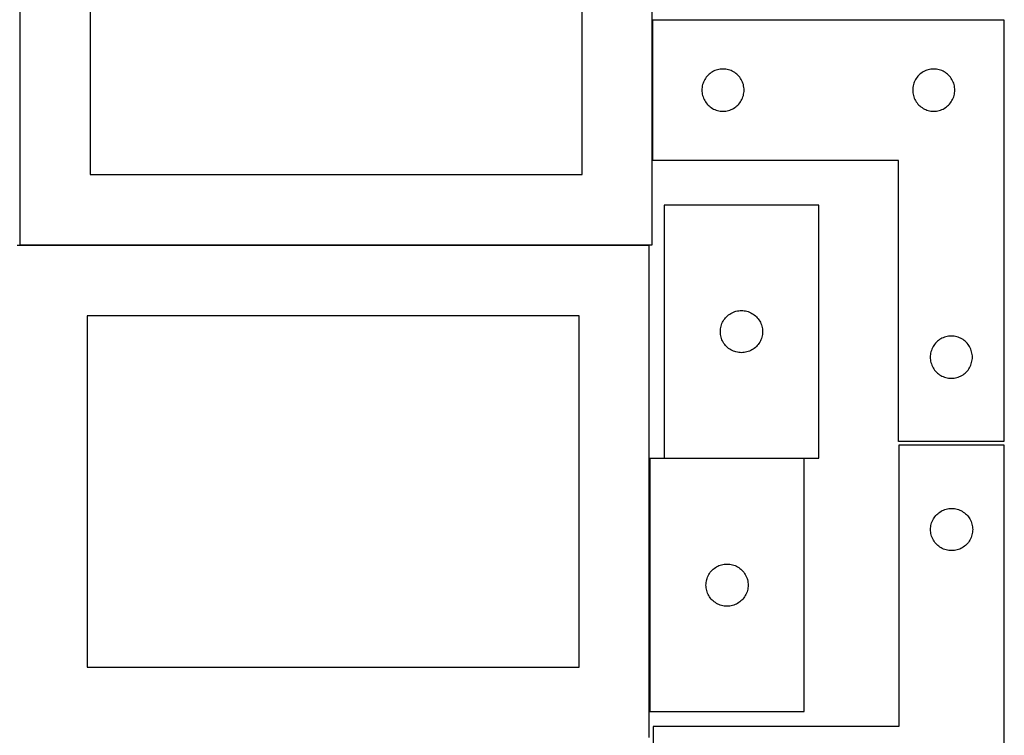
# Model space of a CAD drawing. Header units: millimetres. Extents: x 7 to 1243, y 7 to 2493.
# Tile 16 of 22: x 821 to 1241, y 1275 to 1580. Entities that reach past the tile are written whole.
import ezdxf

# ---------------------------------------------------------------- set-up
doc = ezdxf.new("R2010")
doc.units = ezdxf.units.MM
doc.layers.add('COMMON', color=5, linetype='CONTINUOUS', true_color=0x0000ff)
doc.layers.add('CUT', color=7, linetype='CONTINUOUS', true_color=0x000000)

msp = doc.modelspace()

# ---------------------------------------------------------------- linework, layer by layer
at = {"layer": 'COMMON'}
for p, q in [((1091.150109, 1580.279732), (1091.150109, 1520.279732)), ((1089.887321, 1392.990052), (1089.887321, 1284.990052)), ((1155.987322, 1393.090053), (1096.136001, 1393.090053))]:
    msp.add_line(p, q, dxfattribs=at)
at = {"layer": 'CUT'}
for p, q in [((821.050108, 1694.247011), (821.050108, 1484.247011)), ((1091.050108, 1484.247011), (1091.050108, 1694.247011)), ((851.050108, 1664.247011), (851.050108, 1514.247011)), ((1061.050108, 1514.247011), (1061.050108, 1664.247011)), ((1091.250109, 1520.279732), (1091.250109, 1580.279732)), ((1091.250109, 1580.279732), (1241.250109, 1580.279732)), ((1241.250109, 1580.279732), (1241.250109, 1400.279732)), ((1114.109929, 1555.758585), (1113.766882, 1555.279864)), ((1114.483551, 1556.213844), (1114.109929, 1555.758585)), ((1114.886148, 1556.643693), (1114.483551, 1556.213844)), ((1115.315997, 1557.04629), (1114.886148, 1556.643693)), ((1115.771256, 1557.419912), (1115.315997, 1557.04629)), ((1116.249977, 1557.762959), (1115.771256, 1557.419912)), ((1116.750109, 1558.073961), (1116.249977, 1557.762959)), ((1117.269511, 1558.351587), (1116.750109, 1558.073961)), ((1117.805958, 1558.594648), (1117.269511, 1558.351587)), ((1118.357154, 1558.802103), (1117.805958, 1558.594648)), ((1118.920738, 1558.973065), (1118.357154, 1558.802103)), ((1119.494296, 1559.1068), (1118.920738, 1558.973065)), ((1120.075373, 1559.202736), (1119.494296, 1559.1068)), ((1120.661481, 1559.260462), (1120.075373, 1559.202736)), ((1121.250109, 1559.279732), (1120.661481, 1559.260462)), ((1121.838737, 1559.260462), (1121.250109, 1559.279732)), ((1122.424845, 1559.202736), (1121.838737, 1559.260462)), ((1123.005922, 1559.1068), (1122.424845, 1559.202736)), ((1123.57948, 1558.973065), (1123.005922, 1559.1068)), ((1124.143064, 1558.802103), (1123.57948, 1558.973065)), ((1124.69426, 1558.594648), (1124.143064, 1558.802103)), ((1125.230707, 1558.351587), (1124.69426, 1558.594648)), ((1125.750109, 1558.073961), (1125.230707, 1558.351587)), ((1126.250241, 1557.762959), (1125.750109, 1558.073961)), ((1126.728962, 1557.419912), (1126.250241, 1557.762959)), ((1127.184221, 1557.04629), (1126.728962, 1557.419912)), ((1127.61407, 1556.643693), (1127.184221, 1557.04629)), ((1128.016667, 1556.213844), (1127.61407, 1556.643693)), ((1128.390289, 1555.758585), (1128.016667, 1556.213844)), ((1128.733335, 1555.279864), (1128.390289, 1555.758585)), ((1204.109929, 1555.758585), (1203.766882, 1555.279864)), ((1204.483551, 1556.213844), (1204.109929, 1555.758585)), ((1204.886148, 1556.643693), (1204.483551, 1556.213844)), ((1205.315997, 1557.04629), (1204.886148, 1556.643693)), ((1205.771256, 1557.419912), (1205.315997, 1557.04629)), ((1206.249977, 1557.762959), (1205.771256, 1557.419912)), ((1206.750109, 1558.073961), (1206.249977, 1557.762959)), ((1207.269511, 1558.351587), (1206.750109, 1558.073961)), ((1207.805958, 1558.594648), (1207.269511, 1558.351587)), ((1208.357154, 1558.802103), (1207.805958, 1558.594648)), ((1208.920738, 1558.973065), (1208.357154, 1558.802103)), ((1209.494296, 1559.1068), (1208.920738, 1558.973065)), ((1210.075373, 1559.202736), (1209.494296, 1559.1068)), ((1210.661481, 1559.260462), (1210.075373, 1559.202736)), ((1211.250109, 1559.279732), (1210.661481, 1559.260462)), ((1211.838737, 1559.260462), (1211.250109, 1559.279732)), ((1212.424845, 1559.202736), (1211.838737, 1559.260462)), ((1213.005922, 1559.1068), (1212.424845, 1559.202736)), ((1213.57948, 1558.973065), (1213.005922, 1559.1068)), ((1214.143064, 1558.802103), (1213.57948, 1558.973065)), ((1214.69426, 1558.594648), (1214.143064, 1558.802103)), ((1215.230707, 1558.351587), (1214.69426, 1558.594648)), ((1215.750109, 1558.073961), (1215.230707, 1558.351587)), ((1216.250241, 1557.762959), (1215.750109, 1558.073961)), ((1216.728962, 1557.419912), (1216.250241, 1557.762959)), ((1217.184221, 1557.04629), (1216.728962, 1557.419912)), ((1217.61407, 1556.643693), (1217.184221, 1557.04629)), ((1218.016667, 1556.213844), (1217.61407, 1556.643693)), ((1218.390289, 1555.758585), (1218.016667, 1556.213844)), ((1218.733335, 1555.279864), (1218.390289, 1555.758585)), ((1112.327105, 1551.454468), (1112.269379, 1550.86836)), ((1112.423041, 1552.035545), (1112.327105, 1551.454468)), ((1112.556776, 1552.609104), (1112.423041, 1552.035545)), ((1112.727738, 1553.172687), (1112.556776, 1552.609104)), ((1112.935193, 1553.723883), (1112.727738, 1553.172687)), ((1113.178254, 1554.26033), (1112.935193, 1553.723883)), ((1113.45588, 1554.779732), (1113.178254, 1554.26033)), ((1113.766882, 1555.279864), (1113.45588, 1554.779732)), ((1129.044338, 1554.779732), (1128.733335, 1555.279864)), ((1129.321964, 1554.26033), (1129.044338, 1554.779732)), ((1129.565025, 1553.723883), (1129.321964, 1554.26033)), ((1129.77248, 1553.172687), (1129.565025, 1553.723883)), ((1129.943441, 1552.609104), (1129.77248, 1553.172687)), ((1130.077176, 1552.035545), (1129.943441, 1552.609104)), ((1130.173113, 1551.454468), (1130.077176, 1552.035545)), ((1130.230839, 1550.86836), (1130.173113, 1551.454468)), ((1202.327105, 1551.454468), (1202.269379, 1550.86836)), ((1202.423041, 1552.035545), (1202.327105, 1551.454468)), ((1202.556776, 1552.609104), (1202.423041, 1552.035545)), ((1202.727738, 1553.172687), (1202.556776, 1552.609104)), ((1202.935193, 1553.723883), (1202.727738, 1553.172687)), ((1203.178254, 1554.26033), (1202.935193, 1553.723883)), ((1203.45588, 1554.779732), (1203.178254, 1554.26033)), ((1203.766882, 1555.279864), (1203.45588, 1554.779732)), ((1219.044338, 1554.779732), (1218.733335, 1555.279864)), ((1219.321964, 1554.26033), (1219.044338, 1554.779732)), ((1219.565025, 1553.723883), (1219.321964, 1554.26033)), ((1219.77248, 1553.172687), (1219.565025, 1553.723883)), ((1219.943441, 1552.609104), (1219.77248, 1553.172687)), ((1220.077176, 1552.035545), (1219.943441, 1552.609104)), ((1220.173113, 1551.454468), (1220.077176, 1552.035545)), ((1220.230839, 1550.86836), (1220.173113, 1551.454468)), ((1112.269379, 1550.86836), (1112.250109, 1550.279732)), ((1112.250109, 1550.279732), (1112.269379, 1549.691104)), ((1112.269379, 1549.691104), (1112.327105, 1549.104996)), ((1112.327105, 1549.104996), (1112.423041, 1548.523919)), ((1112.423041, 1548.523919), (1112.556776, 1547.950361)), ((1112.556776, 1547.950361), (1112.727738, 1547.386777)), ((1112.727738, 1547.386777), (1112.935193, 1546.835581)), ((1129.565025, 1546.835581), (1129.77248, 1547.386777)), ((1129.77248, 1547.386777), (1129.943441, 1547.950361)), ((1129.943441, 1547.950361), (1130.077176, 1548.523919)), ((1130.077176, 1548.523919), (1130.173113, 1549.104996)), ((1130.173113, 1549.104996), (1130.230839, 1549.691104)), ((1130.250109, 1550.279732), (1130.230839, 1550.86836)), ((1130.230839, 1549.691104), (1130.250109, 1550.279732)), ((1202.269379, 1550.86836), (1202.250109, 1550.279732)), ((1202.250109, 1550.279732), (1202.269379, 1549.691104)), ((1202.269379, 1549.691104), (1202.327105, 1549.104996)), ((1202.327105, 1549.104996), (1202.423041, 1548.523919)), ((1202.423041, 1548.523919), (1202.556776, 1547.950361)), ((1202.556776, 1547.950361), (1202.727738, 1547.386777)), ((1202.727738, 1547.386777), (1202.935193, 1546.835581)), ((1219.565025, 1546.835581), (1219.77248, 1547.386777)), ((1219.77248, 1547.386777), (1219.943441, 1547.950361)), ((1219.943441, 1547.950361), (1220.077176, 1548.523919)), ((1220.077176, 1548.523919), (1220.173113, 1549.104996)), ((1220.173113, 1549.104996), (1220.230839, 1549.691104)), ((1220.250109, 1550.279732), (1220.230839, 1550.86836)), ((1220.230839, 1549.691104), (1220.250109, 1550.279732)), ((1112.935193, 1546.835581), (1113.178254, 1546.299134)), ((1113.178254, 1546.299134), (1113.45588, 1545.779732)), ((1113.45588, 1545.779732), (1113.766882, 1545.2796)), ((1113.766882, 1545.2796), (1114.109929, 1544.800879)), ((1114.109929, 1544.800879), (1114.483551, 1544.34562)), ((1114.483551, 1544.34562), (1114.886148, 1543.915771)), ((1114.886148, 1543.915771), (1115.315997, 1543.513174)), ((1115.315997, 1543.513174), (1115.771256, 1543.139552)), ((1115.771256, 1543.139552), (1116.249977, 1542.796506)), ((1126.250241, 1542.796506), (1126.728962, 1543.139552)), ((1126.728962, 1543.139552), (1127.184221, 1543.513174)), ((1127.184221, 1543.513174), (1127.61407, 1543.915771)), ((1127.61407, 1543.915771), (1128.016667, 1544.34562)), ((1128.016667, 1544.34562), (1128.390289, 1544.800879)), ((1128.390289, 1544.800879), (1128.733335, 1545.2796)), ((1128.733335, 1545.2796), (1129.044338, 1545.779732)), ((1129.044338, 1545.779732), (1129.321964, 1546.299134)), ((1129.321964, 1546.299134), (1129.565025, 1546.835581)), ((1202.935193, 1546.835581), (1203.178254, 1546.299134)), ((1203.178254, 1546.299134), (1203.45588, 1545.779732)), ((1203.45588, 1545.779732), (1203.766882, 1545.2796)), ((1203.766882, 1545.2796), (1204.109929, 1544.800879)), ((1204.109929, 1544.800879), (1204.483551, 1544.34562)), ((1204.483551, 1544.34562), (1204.886148, 1543.915771)), ((1204.886148, 1543.915771), (1205.315997, 1543.513174)), ((1205.315997, 1543.513174), (1205.771256, 1543.139552)), ((1205.771256, 1543.139552), (1206.249977, 1542.796506)), ((1216.250241, 1542.796506), (1216.728962, 1543.139552)), ((1216.728962, 1543.139552), (1217.184221, 1543.513174)), ((1217.184221, 1543.513174), (1217.61407, 1543.915771)), ((1217.61407, 1543.915771), (1218.016667, 1544.34562)), ((1218.016667, 1544.34562), (1218.390289, 1544.800879)), ((1218.390289, 1544.800879), (1218.733335, 1545.2796)), ((1218.733335, 1545.2796), (1219.044338, 1545.779732)), ((1219.044338, 1545.779732), (1219.321964, 1546.299134)), ((1219.321964, 1546.299134), (1219.565025, 1546.835581)), ((1116.249977, 1542.796506), (1116.750109, 1542.485504)), ((1116.750109, 1542.485504), (1117.269511, 1542.207877)), ((1117.269511, 1542.207877), (1117.805958, 1541.964816)), ((1117.805958, 1541.964816), (1118.357154, 1541.757361)), ((1118.357154, 1541.757361), (1118.920738, 1541.5864)), ((1118.920738, 1541.5864), (1119.494296, 1541.452665)), ((1119.494296, 1541.452665), (1120.075373, 1541.356728)), ((1120.075373, 1541.356728), (1120.661481, 1541.299002)), ((1120.661481, 1541.299002), (1121.250109, 1541.279732)), ((1121.250109, 1541.279732), (1121.838737, 1541.299002)), ((1121.838737, 1541.299002), (1122.424845, 1541.356728)), ((1122.424845, 1541.356728), (1123.005922, 1541.452665)), ((1123.005922, 1541.452665), (1123.57948, 1541.5864)), ((1123.57948, 1541.5864), (1124.143064, 1541.757361)), ((1124.143064, 1541.757361), (1124.69426, 1541.964816)), ((1124.69426, 1541.964816), (1125.230707, 1542.207877)), ((1125.230707, 1542.207877), (1125.750109, 1542.485504)), ((1125.750109, 1542.485504), (1126.250241, 1542.796506)), ((1206.249977, 1542.796506), (1206.750109, 1542.485504)), ((1206.750109, 1542.485504), (1207.269511, 1542.207877)), ((1207.269511, 1542.207877), (1207.805958, 1541.964816)), ((1207.805958, 1541.964816), (1208.357154, 1541.757361)), ((1208.357154, 1541.757361), (1208.920738, 1541.5864)), ((1208.920738, 1541.5864), (1209.494296, 1541.452665)), ((1209.494296, 1541.452665), (1210.075373, 1541.356728)), ((1210.075373, 1541.356728), (1210.661481, 1541.299002)), ((1210.661481, 1541.299002), (1211.250109, 1541.279732)), ((1211.250109, 1541.279732), (1211.838737, 1541.299002)), ((1211.838737, 1541.299002), (1212.424845, 1541.356728)), ((1212.424845, 1541.356728), (1213.005922, 1541.452665)), ((1213.005922, 1541.452665), (1213.57948, 1541.5864)), ((1213.57948, 1541.5864), (1214.143064, 1541.757361)), ((1214.143064, 1541.757361), (1214.69426, 1541.964816)), ((1214.69426, 1541.964816), (1215.230707, 1542.207877)), ((1215.230707, 1542.207877), (1215.750109, 1542.485504)), ((1215.750109, 1542.485504), (1216.250241, 1542.796506)), ((1196.250109, 1520.279732), (1091.250109, 1520.279732)), ((1196.250109, 1400.279732), (1196.250109, 1520.279732)), ((851.050108, 1514.247011), (1061.050108, 1514.247011)), ((1162.136001, 1501.190053), (1096.136001, 1501.190053)), ((1096.136001, 1501.190053), (1096.136001, 1393.190053)), ((1162.136001, 1393.190053), (1162.136001, 1501.190053)), ((821.050108, 1484.247011), (1091.050108, 1484.247011)), ((1089.787321, 1483.917787), (819.787321, 1483.917787)), ((1089.787321, 1273.917787), (1089.787321, 1483.917787)), ((1124.135869, 1454.673279), (1124.636001, 1454.984281)), ((1124.636001, 1454.984281), (1125.155403, 1455.261907)), ((1125.155403, 1455.261907), (1125.69185, 1455.504968)), ((1125.69185, 1455.504968), (1126.243046, 1455.712424)), ((1126.243046, 1455.712424), (1126.80663, 1455.883385)), ((1126.80663, 1455.883385), (1127.380188, 1456.01712)), ((1127.380188, 1456.01712), (1127.961266, 1456.113056)), ((1127.961266, 1456.113056), (1128.547373, 1456.170783)), ((1128.547373, 1456.170783), (1129.136001, 1456.190053)), ((1129.136001, 1456.190053), (1129.724629, 1456.170783)), ((1129.724629, 1456.170783), (1130.310737, 1456.113056)), ((1130.310737, 1456.113056), (1130.891814, 1456.01712)), ((1130.891814, 1456.01712), (1131.465373, 1455.883385)), ((1131.465373, 1455.883385), (1132.028957, 1455.712424)), ((1132.028957, 1455.712424), (1132.580152, 1455.504968)), ((1132.580152, 1455.504968), (1133.1166, 1455.261907)), ((1133.1166, 1455.261907), (1133.636001, 1454.984281)), ((1133.636001, 1454.984281), (1134.136133, 1454.673279)), ((1059.787321, 1453.917787), (849.787321, 1453.917787)), ((849.787321, 1453.917787), (849.787321, 1303.917787)), ((1059.787321, 1303.917787), (1059.787321, 1453.917787)), ((1120.61363, 1450.083008), (1120.821086, 1450.634203)), ((1120.821086, 1450.634203), (1121.064147, 1451.170651)), ((1121.064147, 1451.170651), (1121.341773, 1451.690053)), ((1121.341773, 1451.690053), (1121.652775, 1452.190185)), ((1121.652775, 1452.190185), (1121.995821, 1452.668905)), ((1121.995821, 1452.668905), (1122.369443, 1453.124165)), ((1122.369443, 1453.124165), (1122.77204, 1453.554014)), ((1122.77204, 1453.554014), (1123.201889, 1453.956611)), ((1123.201889, 1453.956611), (1123.657148, 1454.330233)), ((1123.657148, 1454.330233), (1124.135869, 1454.673279)), ((1134.136133, 1454.673279), (1134.614854, 1454.330233)), ((1134.614854, 1454.330233), (1135.070114, 1453.956611)), ((1135.070114, 1453.956611), (1135.499962, 1453.554014)), ((1135.499962, 1453.554014), (1135.90256, 1453.124165)), ((1135.90256, 1453.124165), (1136.276181, 1452.668905)), ((1136.276181, 1452.668905), (1136.619228, 1452.190185)), ((1136.619228, 1452.190185), (1136.93023, 1451.690053)), ((1136.93023, 1451.690053), (1137.207856, 1451.170651)), ((1137.207856, 1451.170651), (1137.450917, 1450.634203)), ((1137.450917, 1450.634203), (1137.658372, 1450.083008)), ((1120.136001, 1447.190053), (1120.155271, 1447.778681)), ((1120.155271, 1446.601424), (1120.136001, 1447.190053)), ((1120.155271, 1447.778681), (1120.212998, 1448.364788)), ((1120.212998, 1446.015317), (1120.155271, 1446.601424)), ((1120.212998, 1448.364788), (1120.308934, 1448.945865)), ((1120.308934, 1448.945865), (1120.442669, 1449.519424)), ((1120.442669, 1449.519424), (1120.61363, 1450.083008)), ((1137.658372, 1450.083008), (1137.829334, 1449.519424)), ((1137.829334, 1449.519424), (1137.963069, 1448.945865)), ((1137.963069, 1448.945865), (1138.059005, 1448.364788)), ((1138.059005, 1448.364788), (1138.116732, 1447.778681)), ((1138.116732, 1446.601424), (1138.059005, 1446.015317)), ((1138.116732, 1447.778681), (1138.136001, 1447.190053)), ((1138.136001, 1447.190053), (1138.116732, 1446.601424)), ((1120.308934, 1445.43424), (1120.212998, 1446.015317)), ((1120.442669, 1444.860681), (1120.308934, 1445.43424)), ((1120.61363, 1444.297097), (1120.442669, 1444.860681)), ((1120.821086, 1443.745902), (1120.61363, 1444.297097)), ((1121.064147, 1443.209454), (1120.821086, 1443.745902)), ((1121.341773, 1442.690053), (1121.064147, 1443.209454)), ((1121.652775, 1442.18992), (1121.341773, 1442.690053)), ((1121.995821, 1441.7112), (1121.652775, 1442.18992)), ((1136.619228, 1442.18992), (1136.276181, 1441.7112)), ((1136.93023, 1442.690053), (1136.619228, 1442.18992)), ((1137.207856, 1443.209454), (1136.93023, 1442.690053)), ((1137.450917, 1443.745902), (1137.207856, 1443.209454)), ((1137.658372, 1444.297097), (1137.450917, 1443.745902)), ((1137.829334, 1444.860681), (1137.658372, 1444.297097)), ((1137.963069, 1445.43424), (1137.829334, 1444.860681)), ((1138.059005, 1446.015317), (1137.963069, 1445.43424)), ((1211.983551, 1442.213844), (1211.609929, 1441.758585)), ((1212.386148, 1442.643693), (1211.983551, 1442.213844)), ((1212.815997, 1443.04629), (1212.386148, 1442.643693)), ((1213.271256, 1443.419912), (1212.815997, 1443.04629)), ((1213.749977, 1443.762959), (1213.271256, 1443.419912)), ((1214.250109, 1444.073961), (1213.749977, 1443.762959)), ((1214.769511, 1444.351587), (1214.250109, 1444.073961)), ((1215.305958, 1444.594648), (1214.769511, 1444.351587)), ((1215.857154, 1444.802103), (1215.305958, 1444.594648)), ((1216.420738, 1444.973065), (1215.857154, 1444.802103)), ((1216.994296, 1445.1068), (1216.420738, 1444.973065)), ((1217.575373, 1445.202736), (1216.994296, 1445.1068)), ((1218.161481, 1445.260462), (1217.575373, 1445.202736)), ((1218.750109, 1445.279732), (1218.161481, 1445.260462)), ((1219.338737, 1445.260462), (1218.750109, 1445.279732)), ((1219.924845, 1445.202736), (1219.338737, 1445.260462)), ((1220.505922, 1445.1068), (1219.924845, 1445.202736)), ((1221.07948, 1444.973065), (1220.505922, 1445.1068)), ((1221.643064, 1444.802103), (1221.07948, 1444.973065)), ((1222.19426, 1444.594648), (1221.643064, 1444.802103)), ((1222.730707, 1444.351587), (1222.19426, 1444.594648)), ((1223.250109, 1444.073961), (1222.730707, 1444.351587)), ((1223.750241, 1443.762959), (1223.250109, 1444.073961)), ((1224.228962, 1443.419912), (1223.750241, 1443.762959)), ((1224.684221, 1443.04629), (1224.228962, 1443.419912)), ((1225.11407, 1442.643693), (1224.684221, 1443.04629)), ((1225.516667, 1442.213844), (1225.11407, 1442.643693)), ((1225.890289, 1441.758585), (1225.516667, 1442.213844)), ((1122.369443, 1441.25594), (1121.995821, 1441.7112)), ((1122.77204, 1440.826092), (1122.369443, 1441.25594)), ((1123.201889, 1440.423494), (1122.77204, 1440.826092)), ((1123.657148, 1440.049873), (1123.201889, 1440.423494)), ((1124.135869, 1439.706826), (1123.657148, 1440.049873)), ((1124.636001, 1439.395824), (1124.135869, 1439.706826)), ((1125.155403, 1439.118198), (1124.636001, 1439.395824)), ((1125.69185, 1438.875137), (1125.155403, 1439.118198)), ((1126.243046, 1438.667681), (1125.69185, 1438.875137)), ((1126.80663, 1438.49672), (1126.243046, 1438.667681)), ((1127.380188, 1438.362985), (1126.80663, 1438.49672)), ((1127.961266, 1438.267049), (1127.380188, 1438.362985)), ((1128.547373, 1438.209322), (1127.961266, 1438.267049)), ((1129.136001, 1438.190053), (1128.547373, 1438.209322)), ((1129.724629, 1438.209322), (1129.136001, 1438.190053)), ((1130.310737, 1438.267049), (1129.724629, 1438.209322)), ((1130.891814, 1438.362985), (1130.310737, 1438.267049)), ((1131.465373, 1438.49672), (1130.891814, 1438.362985)), ((1132.028957, 1438.667681), (1131.465373, 1438.49672)), ((1132.580152, 1438.875137), (1132.028957, 1438.667681)), ((1133.1166, 1439.118198), (1132.580152, 1438.875137)), ((1133.636001, 1439.395824), (1133.1166, 1439.118198)), ((1134.136133, 1439.706826), (1133.636001, 1439.395824)), ((1134.614854, 1440.049873), (1134.136133, 1439.706826)), ((1135.070114, 1440.423494), (1134.614854, 1440.049873)), ((1135.499962, 1440.826092), (1135.070114, 1440.423494)), ((1135.90256, 1441.25594), (1135.499962, 1440.826092)), ((1136.276181, 1441.7112), (1135.90256, 1441.25594)), ((1209.923041, 1438.035545), (1209.827105, 1437.454468)), ((1210.056776, 1438.609104), (1209.923041, 1438.035545)), ((1210.227738, 1439.172687), (1210.056776, 1438.609104)), ((1210.435193, 1439.723883), (1210.227738, 1439.172687)), ((1210.678254, 1440.26033), (1210.435193, 1439.723883)), ((1210.95588, 1440.779732), (1210.678254, 1440.26033)), ((1211.266882, 1441.279864), (1210.95588, 1440.779732)), ((1211.609929, 1441.758585), (1211.266882, 1441.279864)), ((1226.233335, 1441.279864), (1225.890289, 1441.758585)), ((1226.544338, 1440.779732), (1226.233335, 1441.279864)), ((1226.821964, 1440.26033), (1226.544338, 1440.779732)), ((1227.065025, 1439.723883), (1226.821964, 1440.26033)), ((1227.27248, 1439.172687), (1227.065025, 1439.723883)), ((1227.443441, 1438.609104), (1227.27248, 1439.172687)), ((1227.577176, 1438.035545), (1227.443441, 1438.609104)), ((1227.673113, 1437.454468), (1227.577176, 1438.035545)), ((1209.769379, 1436.86836), (1209.750109, 1436.279732)), ((1209.750109, 1436.279732), (1209.769379, 1435.691104)), ((1209.827105, 1437.454468), (1209.769379, 1436.86836)), ((1209.769379, 1435.691104), (1209.827105, 1435.104996)), ((1209.827105, 1435.104996), (1209.923041, 1434.523919)), ((1209.923041, 1434.523919), (1210.056776, 1433.950361)), ((1210.056776, 1433.950361), (1210.227738, 1433.386777)), ((1227.27248, 1433.386777), (1227.443441, 1433.950361)), ((1227.443441, 1433.950361), (1227.577176, 1434.523919)), ((1227.577176, 1434.523919), (1227.673113, 1435.104996)), ((1227.730839, 1436.86836), (1227.673113, 1437.454468)), ((1227.673113, 1435.104996), (1227.730839, 1435.691104)), ((1227.750109, 1436.279732), (1227.730839, 1436.86836)), ((1227.730839, 1435.691104), (1227.750109, 1436.279732)), ((1210.227738, 1433.386777), (1210.435193, 1432.835581)), ((1210.435193, 1432.835581), (1210.678254, 1432.299134)), ((1210.678254, 1432.299134), (1210.95588, 1431.779732)), ((1210.95588, 1431.779732), (1211.266882, 1431.2796)), ((1211.266882, 1431.2796), (1211.609929, 1430.800879)), ((1211.609929, 1430.800879), (1211.983551, 1430.34562)), ((1211.983551, 1430.34562), (1212.386148, 1429.915771)), ((1212.386148, 1429.915771), (1212.815997, 1429.513174)), ((1224.684221, 1429.513174), (1225.11407, 1429.915771)), ((1225.11407, 1429.915771), (1225.516667, 1430.34562)), ((1225.516667, 1430.34562), (1225.890289, 1430.800879)), ((1225.890289, 1430.800879), (1226.233335, 1431.2796)), ((1226.233335, 1431.2796), (1226.544338, 1431.779732)), ((1226.544338, 1431.779732), (1226.821964, 1432.299134)), ((1226.821964, 1432.299134), (1227.065025, 1432.835581)), ((1227.065025, 1432.835581), (1227.27248, 1433.386777)), ((1212.815997, 1429.513174), (1213.271256, 1429.139552)), ((1213.271256, 1429.139552), (1213.749977, 1428.796506)), ((1213.749977, 1428.796506), (1214.250109, 1428.485504)), ((1214.250109, 1428.485504), (1214.769511, 1428.207877)), ((1214.769511, 1428.207877), (1215.305958, 1427.964816)), ((1215.305958, 1427.964816), (1215.857154, 1427.757361)), ((1215.857154, 1427.757361), (1216.420738, 1427.5864)), ((1216.420738, 1427.5864), (1216.994296, 1427.452665)), ((1216.994296, 1427.452665), (1217.575373, 1427.356728)), ((1217.575373, 1427.356728), (1218.161481, 1427.299002)), ((1218.161481, 1427.299002), (1218.750109, 1427.279732)), ((1218.750109, 1427.279732), (1219.338737, 1427.299002)), ((1219.338737, 1427.299002), (1219.924845, 1427.356728)), ((1219.924845, 1427.356728), (1220.505922, 1427.452665)), ((1220.505922, 1427.452665), (1221.07948, 1427.5864)), ((1221.07948, 1427.5864), (1221.643064, 1427.757361)), ((1221.643064, 1427.757361), (1222.19426, 1427.964816)), ((1222.19426, 1427.964816), (1222.730707, 1428.207877)), ((1222.730707, 1428.207877), (1223.250109, 1428.485504)), ((1223.250109, 1428.485504), (1223.750241, 1428.796506)), ((1223.750241, 1428.796506), (1224.228962, 1429.139552)), ((1224.228962, 1429.139552), (1224.684221, 1429.513174)), ((1241.250109, 1400.279732), (1196.250109, 1400.279732)), ((1241.382064, 1398.711413), (1196.382064, 1398.711413)), ((1196.382064, 1398.711413), (1196.382064, 1278.711413)), ((1241.382064, 1218.711413), (1241.382064, 1398.711413)), ((1089.987322, 1392.990052), (1089.987322, 1284.990052)), ((1155.987322, 1392.990052), (1089.987322, 1392.990052)), ((1096.136001, 1393.190053), (1162.136001, 1393.190053)), ((1155.987322, 1284.990052), (1155.987322, 1392.990052)), ((1214.382064, 1370.505642), (1214.901465, 1370.783268)), ((1214.901465, 1370.783268), (1215.437913, 1371.026329)), ((1215.437913, 1371.026329), (1215.989109, 1371.233784)), ((1215.989109, 1371.233784), (1216.552692, 1371.404745)), ((1216.552692, 1371.404745), (1217.126251, 1371.53848)), ((1217.126251, 1371.53848), (1217.707328, 1371.634417)), ((1217.707328, 1371.634417), (1218.293436, 1371.692143)), ((1218.293436, 1371.692143), (1218.882064, 1371.711413)), ((1218.882064, 1371.711413), (1219.470692, 1371.692143)), ((1219.470692, 1371.692143), (1220.056799, 1371.634417)), ((1220.056799, 1371.634417), (1220.637877, 1371.53848)), ((1220.637877, 1371.53848), (1221.211435, 1371.404745)), ((1221.211435, 1371.404745), (1221.775019, 1371.233784)), ((1221.775019, 1371.233784), (1222.326215, 1371.026329)), ((1222.326215, 1371.026329), (1222.862662, 1370.783268)), ((1222.862662, 1370.783268), (1223.382064, 1370.505642)), ((1210.567148, 1366.155564), (1210.810209, 1366.692011)), ((1210.810209, 1366.692011), (1211.087835, 1367.211413)), ((1211.087835, 1367.211413), (1211.398837, 1367.711545)), ((1211.398837, 1367.711545), (1211.741884, 1368.190266)), ((1211.741884, 1368.190266), (1212.115505, 1368.645525)), ((1212.115505, 1368.645525), (1212.518103, 1369.075374)), ((1212.518103, 1369.075374), (1212.947951, 1369.477971)), ((1212.947951, 1369.477971), (1213.403211, 1369.851593)), ((1213.403211, 1369.851593), (1213.881932, 1370.194639)), ((1213.881932, 1370.194639), (1214.382064, 1370.505642)), ((1223.382064, 1370.505642), (1223.882196, 1370.194639)), ((1223.882196, 1370.194639), (1224.360917, 1369.851593)), ((1224.360917, 1369.851593), (1224.816176, 1369.477971)), ((1224.816176, 1369.477971), (1225.246025, 1369.075374)), ((1225.246025, 1369.075374), (1225.648622, 1368.645525)), ((1225.648622, 1368.645525), (1226.022244, 1368.190266)), ((1226.022244, 1368.190266), (1226.36529, 1367.711545)), ((1226.36529, 1367.711545), (1226.676292, 1367.211413)), ((1226.676292, 1367.211413), (1226.953918, 1366.692011)), ((1226.953918, 1366.692011), (1227.196979, 1366.155564)), ((1209.882064, 1362.711413), (1209.901333, 1363.300041)), ((1209.901333, 1362.122785), (1209.882064, 1362.711413)), ((1209.901333, 1363.300041), (1209.95906, 1363.886149)), ((1209.95906, 1363.886149), (1210.054996, 1364.467226)), ((1210.054996, 1364.467226), (1210.188731, 1365.040784)), ((1210.188731, 1365.040784), (1210.359693, 1365.604368)), ((1210.359693, 1365.604368), (1210.567148, 1366.155564)), ((1227.196979, 1366.155564), (1227.404435, 1365.604368)), ((1227.404435, 1365.604368), (1227.575396, 1365.040784)), ((1227.575396, 1365.040784), (1227.709131, 1364.467226)), ((1227.709131, 1364.467226), (1227.805067, 1363.886149)), ((1227.805067, 1363.886149), (1227.862794, 1363.300041)), ((1227.862794, 1363.300041), (1227.882064, 1362.711413)), ((1227.882064, 1362.711413), (1227.862794, 1362.122785)), ((1209.95906, 1361.536677), (1209.901333, 1362.122785)), ((1210.054996, 1360.9556), (1209.95906, 1361.536677)), ((1210.188731, 1360.382042), (1210.054996, 1360.9556)), ((1210.359693, 1359.818458), (1210.188731, 1360.382042)), ((1210.567148, 1359.267262), (1210.359693, 1359.818458)), ((1210.810209, 1358.730815), (1210.567148, 1359.267262)), ((1211.087835, 1358.211413), (1210.810209, 1358.730815)), ((1211.398837, 1357.711281), (1211.087835, 1358.211413)), ((1226.676292, 1358.211413), (1226.36529, 1357.711281)), ((1226.953918, 1358.730815), (1226.676292, 1358.211413)), ((1227.196979, 1359.267262), (1226.953918, 1358.730815)), ((1227.404435, 1359.818458), (1227.196979, 1359.267262)), ((1227.575396, 1360.382042), (1227.404435, 1359.818458)), ((1227.709131, 1360.9556), (1227.575396, 1360.382042)), ((1227.805067, 1361.536677), (1227.709131, 1360.9556)), ((1227.862794, 1362.122785), (1227.805067, 1361.536677)), ((1211.741884, 1357.23256), (1211.398837, 1357.711281)), ((1212.115505, 1356.777301), (1211.741884, 1357.23256)), ((1212.518103, 1356.347452), (1212.115505, 1356.777301)), ((1212.947951, 1355.944855), (1212.518103, 1356.347452)), ((1213.403211, 1355.571233), (1212.947951, 1355.944855)), ((1213.881932, 1355.228186), (1213.403211, 1355.571233)), ((1214.382064, 1354.917184), (1213.881932, 1355.228186)), ((1214.901465, 1354.639558), (1214.382064, 1354.917184)), ((1215.437913, 1354.396497), (1214.901465, 1354.639558)), ((1215.989109, 1354.189042), (1215.437913, 1354.396497)), ((1216.552692, 1354.01808), (1215.989109, 1354.189042)), ((1217.126251, 1353.884345), (1216.552692, 1354.01808)), ((1217.707328, 1353.788409), (1217.126251, 1353.884345)), ((1220.637877, 1353.884345), (1220.056799, 1353.788409)), ((1221.211435, 1354.01808), (1220.637877, 1353.884345)), ((1221.775019, 1354.189042), (1221.211435, 1354.01808)), ((1222.326215, 1354.396497), (1221.775019, 1354.189042)), ((1222.862662, 1354.639558), (1222.326215, 1354.396497)), ((1223.382064, 1354.917184), (1222.862662, 1354.639558)), ((1223.882196, 1355.228186), (1223.382064, 1354.917184)), ((1224.360917, 1355.571233), (1223.882196, 1355.228186)), ((1224.816176, 1355.944855), (1224.360917, 1355.571233)), ((1225.246025, 1356.347452), (1224.816176, 1355.944855)), ((1225.648622, 1356.777301), (1225.246025, 1356.347452)), ((1226.022244, 1357.23256), (1225.648622, 1356.777301)), ((1226.36529, 1357.711281), (1226.022244, 1357.23256)), ((1218.293436, 1353.730683), (1217.707328, 1353.788409)), ((1218.882064, 1353.711413), (1218.293436, 1353.730683)), ((1219.470692, 1353.730683), (1218.882064, 1353.711413)), ((1220.056799, 1353.788409), (1219.470692, 1353.730683)), ((1116.623361, 1345.354013), (1117.05321, 1345.75661)), ((1117.05321, 1345.75661), (1117.508469, 1346.130232)), ((1117.508469, 1346.130232), (1117.98719, 1346.473278)), ((1117.98719, 1346.473278), (1118.487322, 1346.78428)), ((1118.487322, 1346.78428), (1119.006724, 1347.061906)), ((1119.006724, 1347.061906), (1119.543171, 1347.304967)), ((1119.543171, 1347.304967), (1120.094367, 1347.512423)), ((1120.094367, 1347.512423), (1120.657951, 1347.683384)), ((1120.657951, 1347.683384), (1121.231509, 1347.817119)), ((1121.231509, 1347.817119), (1121.812586, 1347.913055)), ((1121.812586, 1347.913055), (1122.398694, 1347.970782)), ((1122.398694, 1347.970782), (1122.987322, 1347.990052)), ((1122.987322, 1347.990052), (1123.57595, 1347.970782)), ((1123.57595, 1347.970782), (1124.162058, 1347.913055)), ((1124.162058, 1347.913055), (1124.743135, 1347.817119)), ((1124.743135, 1347.817119), (1125.316693, 1347.683384)), ((1125.316693, 1347.683384), (1125.880277, 1347.512423)), ((1125.880277, 1347.512423), (1126.431473, 1347.304967)), ((1126.431473, 1347.304967), (1126.96792, 1347.061906)), ((1126.96792, 1347.061906), (1127.487322, 1346.78428)), ((1127.487322, 1346.78428), (1127.987454, 1346.473278)), ((1127.987454, 1346.473278), (1128.466175, 1346.130232)), ((1128.466175, 1346.130232), (1128.921434, 1345.75661)), ((1128.921434, 1345.75661), (1129.351283, 1345.354013)), ((1114.160255, 1340.745864), (1114.29399, 1341.319423)), ((1114.29399, 1341.319423), (1114.464951, 1341.883007)), ((1114.464951, 1341.883007), (1114.672406, 1342.434202)), ((1114.672406, 1342.434202), (1114.915467, 1342.97065)), ((1114.915467, 1342.97065), (1115.193093, 1343.490052)), ((1115.193093, 1343.490052), (1115.504096, 1343.990184)), ((1115.504096, 1343.990184), (1115.847142, 1344.468904)), ((1115.847142, 1344.468904), (1116.220764, 1344.924164)), ((1116.220764, 1344.924164), (1116.623361, 1345.354013)), ((1129.351283, 1345.354013), (1129.75388, 1344.924164)), ((1129.75388, 1344.924164), (1130.127502, 1344.468904)), ((1130.127502, 1344.468904), (1130.470549, 1343.990184)), ((1130.470549, 1343.990184), (1130.781551, 1343.490052)), ((1130.781551, 1343.490052), (1131.059177, 1342.97065)), ((1131.059177, 1342.97065), (1131.302238, 1342.434202)), ((1131.302238, 1342.434202), (1131.509693, 1341.883007)), ((1131.509693, 1341.883007), (1131.680655, 1341.319423)), ((1131.680655, 1341.319423), (1131.81439, 1340.745864)), ((1113.987322, 1338.990052), (1114.006592, 1339.57868)), ((1114.006592, 1338.401423), (1113.987322, 1338.990052)), ((1114.006592, 1339.57868), (1114.064318, 1340.164787)), ((1114.064318, 1337.815316), (1114.006592, 1338.401423)), ((1114.064318, 1340.164787), (1114.160255, 1340.745864)), ((1114.160255, 1337.234239), (1114.064318, 1337.815316)), ((1114.29399, 1336.66068), (1114.160255, 1337.234239)), ((1131.81439, 1337.234239), (1131.680655, 1336.66068)), ((1131.81439, 1340.745864), (1131.910326, 1340.164787)), ((1131.910326, 1337.815316), (1131.81439, 1337.234239)), ((1131.910326, 1340.164787), (1131.968052, 1339.57868)), ((1131.968052, 1338.401423), (1131.910326, 1337.815316)), ((1131.968052, 1339.57868), (1131.987322, 1338.990052)), ((1131.987322, 1338.990052), (1131.968052, 1338.401423)), ((1114.464951, 1336.097096), (1114.29399, 1336.66068)), ((1114.672406, 1335.545901), (1114.464951, 1336.097096)), ((1114.915467, 1335.009453), (1114.672406, 1335.545901)), ((1115.193093, 1334.490052), (1114.915467, 1335.009453)), ((1115.504096, 1333.989919), (1115.193093, 1334.490052)), ((1115.847142, 1333.511199), (1115.504096, 1333.989919)), ((1116.220764, 1333.055939), (1115.847142, 1333.511199)), ((1116.623361, 1332.626091), (1116.220764, 1333.055939)), ((1129.75388, 1333.055939), (1129.351283, 1332.626091)), ((1130.127502, 1333.511199), (1129.75388, 1333.055939)), ((1130.470549, 1333.989919), (1130.127502, 1333.511199)), ((1130.781551, 1334.490052), (1130.470549, 1333.989919)), ((1131.059177, 1335.009453), (1130.781551, 1334.490052)), ((1131.302238, 1335.545901), (1131.059177, 1335.009453)), ((1131.509693, 1336.097096), (1131.302238, 1335.545901)), ((1131.680655, 1336.66068), (1131.509693, 1336.097096)), ((1117.05321, 1332.223493), (1116.623361, 1332.626091)), ((1117.508469, 1331.849872), (1117.05321, 1332.223493)), ((1117.98719, 1331.506825), (1117.508469, 1331.849872)), ((1118.487322, 1331.195823), (1117.98719, 1331.506825)), ((1119.006724, 1330.918197), (1118.487322, 1331.195823)), ((1119.543171, 1330.675136), (1119.006724, 1330.918197)), ((1120.094367, 1330.46768), (1119.543171, 1330.675136)), ((1120.657951, 1330.296719), (1120.094367, 1330.46768)), ((1121.231509, 1330.162984), (1120.657951, 1330.296719)), ((1121.812586, 1330.067048), (1121.231509, 1330.162984)), ((1122.398694, 1330.009321), (1121.812586, 1330.067048)), ((1122.987322, 1329.990052), (1122.398694, 1330.009321)), ((1123.57595, 1330.009321), (1122.987322, 1329.990052)), ((1124.162058, 1330.067048), (1123.57595, 1330.009321)), ((1124.743135, 1330.162984), (1124.162058, 1330.067048)), ((1125.316693, 1330.296719), (1124.743135, 1330.162984)), ((1125.880277, 1330.46768), (1125.316693, 1330.296719)), ((1126.431473, 1330.675136), (1125.880277, 1330.46768)), ((1126.96792, 1330.918197), (1126.431473, 1330.675136)), ((1127.487322, 1331.195823), (1126.96792, 1330.918197)), ((1127.987454, 1331.506825), (1127.487322, 1331.195823)), ((1128.466175, 1331.849872), (1127.987454, 1331.506825)), ((1128.921434, 1332.223493), (1128.466175, 1331.849872)), ((1129.351283, 1332.626091), (1128.921434, 1332.223493)), ((849.787321, 1303.917787), (1059.787321, 1303.917787)), ((1089.987322, 1284.990052), (1155.987322, 1284.990052)), ((1196.382064, 1278.711413), (1091.382064, 1278.711413)), ((1091.382064, 1278.711413), (1091.382064, 1218.711413))]:
    msp.add_line(p, q, dxfattribs=at)

doc.saveas('drawing.dxf')
